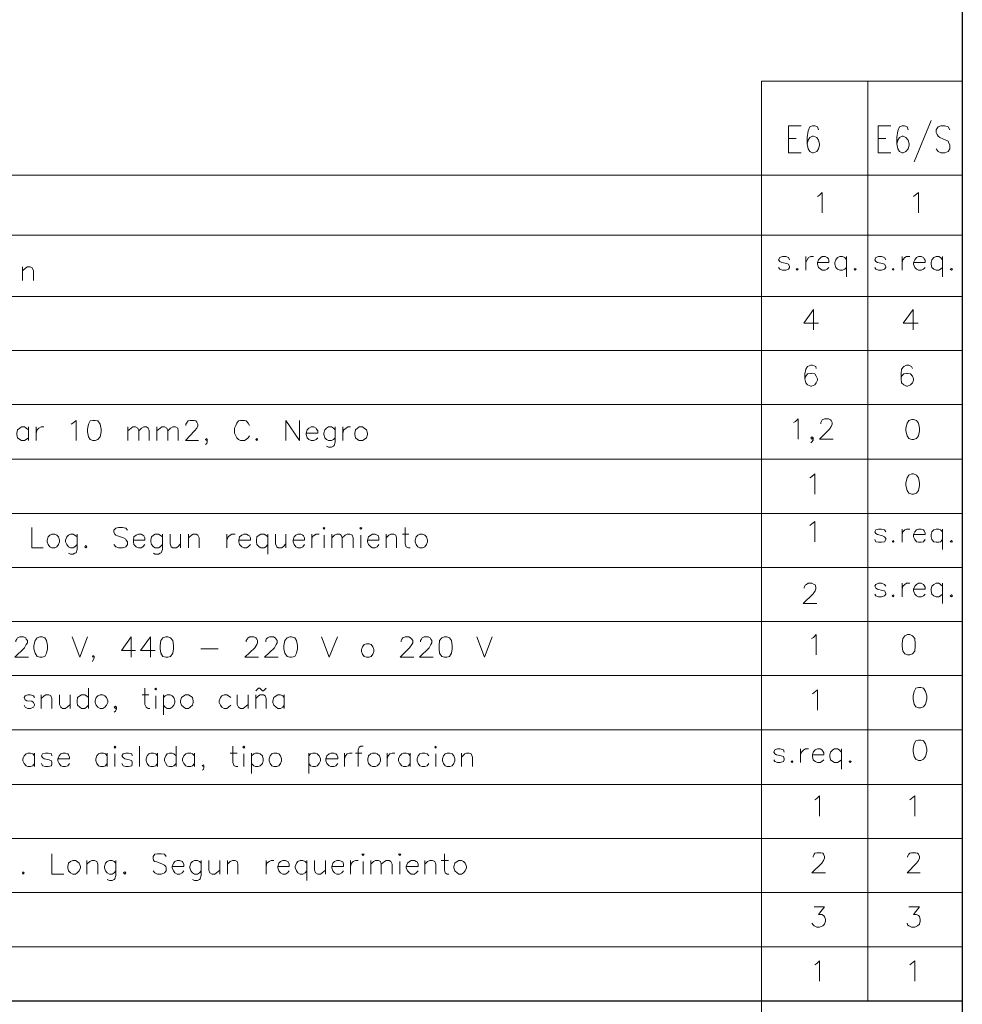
# Model space of a CAD drawing. Header units: millimetres. Extents: x 7 to 3083, y -677 to 294.
# Tile 206 of 256: x 1729 to 1802, y 42 to 118. Entities that reach past the tile are written whole.
import ezdxf

# ---------------------------------------------------------------- set-up
doc = ezdxf.new("R2010")
doc.units = ezdxf.units.MM
doc.layers.add('DGE_CONTORNOS', color=7, linetype='Continuous', lineweight=0)
doc.layers.add('DGE_DATOS', color=7, linetype='Continuous', lineweight=0)

# ---------------------------------------------------------------- blocks, each defined once
blk = doc.blocks.new('DGE_BT_006')
at = {"layer": 'DGE_CONTORNOS', "lineweight": 25}
for points in [[(201.9723, 293.9063), (201.9723, 3.2456)], [(23.5797, 42.0653), (201.9723, 42.0653)]]:
    blk.add_lwpolyline(points, dxfattribs=at)
at = {"layer": 'DGE_CONTORNOS', "lineweight": 5}
for points in [[(186.436, 34.6993), (186.436, 113.3124), (201.9723, 113.3124)], [(194.6487, 113.3124), (194.6487, 42.0653)], [(23.5797, 106.031), (201.9723, 106.031)], [(23.5797, 101.3743), (201.9723, 101.3743)], [(23.5797, 96.633), (201.9723, 96.633)], [(23.5797, 92.442), (201.9723, 92.442)], [(23.5797, 88.251), (201.9723, 88.251)], [(23.5797, 84.0177), (201.9723, 84.0177)], [(23.5797, 79.8267), (201.9723, 79.8267)], [(23.5797, 75.6357), (201.9723, 75.6357)], [(23.5797, 71.4447), (201.9723, 71.4447)], [(23.5797, 67.2537), (201.9723, 67.2537)], [(23.5797, 63.0627), (201.9723, 63.0627)], [(23.5797, 58.8294), (201.9723, 58.8294)], [(23.5797, 54.6384), (201.9723, 54.6384)], [(23.5797, 50.4474), (201.9723, 50.4474)], [(23.5797, 46.2564), (201.9723, 46.2564)]]:
    blk.add_lwpolyline(points, dxfattribs=at)
at = {"layer": 'DGE_CONTORNOS', "lineweight": 13}
for points in [[(188.5103, 107.7667), (188.5103, 109.841), (189.484, 109.841)], [(190.8387, 109.5447), (190.754, 109.7563), (190.5423, 109.841), (190.373, 109.841), (190.1613, 109.7563), (190.0343, 109.46), (189.9497, 108.952), (189.9497, 108.444), (190.0343, 108.063), (190.1613, 107.8514), (190.373, 107.7667), (190.4577, 107.7667), (190.7117, 107.8514), (190.8387, 108.063), (190.9233, 108.3594), (190.9233, 108.444), (190.8387, 108.7403), (190.7117, 108.952), (190.4577, 109.0367), (190.373, 109.0367), (190.1613, 108.952), (190.0343, 108.7403), (189.9497, 108.444)], [(195.453, 107.7667), (195.453, 109.841), (196.4267, 109.841)], [(197.7813, 109.5447), (197.6967, 109.7563), (197.485, 109.841), (197.3157, 109.841), (197.104, 109.7563), (196.977, 109.46), (196.8923, 108.952), (196.8923, 108.444), (196.977, 108.063), (197.104, 107.8514), (197.3157, 107.7667), (197.4003, 107.7667), (197.612, 107.8514), (197.7813, 108.063), (197.866, 108.3594), (197.866, 108.444), (197.7813, 108.7403), (197.612, 108.952), (197.4003, 109.0367), (197.3157, 109.0367), (197.104, 108.952), (196.977, 108.7403), (196.8923, 108.444)], [(199.5593, 110.2644), (198.247, 107.047)], [(200.9987, 109.5447), (200.8717, 109.7563), (200.6177, 109.841), (200.3213, 109.841), (200.1097, 109.7563), (199.9403, 109.5447), (199.9403, 109.333), (200.025, 109.1637), (200.1097, 109.0367), (200.2367, 108.952), (200.7023, 108.7403), (200.8717, 108.6557), (200.914, 108.571), (200.9987, 108.3594), (200.9987, 108.063), (200.8717, 107.8514), (200.6177, 107.7667), (200.3213, 107.7667), (200.1097, 107.8514), (199.9403, 108.063)], [(188.5103, 108.8673), (189.103, 108.8673)], [(195.453, 108.8673), (196.0457, 108.8673)], [(188.5103, 107.7667), (189.484, 107.7667)], [(195.453, 107.7667), (196.4267, 107.7667)], [(190.754, 104.38), (190.9233, 104.4647), (191.135, 104.6764), (191.135, 103.11)], [(198.2047, 104.38), (198.3317, 104.4647), (198.5857, 104.6764), (198.5857, 103.11)], [(188.595, 99.4694), (188.5103, 99.6387), (188.2987, 99.7234), (188.0447, 99.7234), (187.833, 99.6387), (187.7483, 99.4694), (187.833, 99.3423), (188.0023, 99.2577), (188.3833, 99.173), (188.5103, 99.1307), (188.595, 98.9614), (188.595, 98.8767), (188.5103, 98.7497), (188.2987, 98.665), (188.0447, 98.665), (187.833, 98.7497), (187.7483, 98.8767)], [(189.865, 99.7234), (189.865, 98.665)], [(189.865, 99.2577), (189.9497, 99.4694), (190.0767, 99.6387), (190.246, 99.7234), (190.4577, 99.7234)], [(190.754, 99.2577), (191.643, 99.2577), (191.643, 99.427), (191.6007, 99.554), (191.516, 99.6387), (191.3467, 99.7234), (191.135, 99.7234), (191.008, 99.6387), (190.8387, 99.4694), (190.754, 99.2577), (190.754, 99.1307), (190.8387, 98.8767), (191.008, 98.7497), (191.135, 98.665), (191.3467, 98.665), (191.516, 98.7497), (191.643, 98.8767)], [(192.9977, 99.4694), (192.8707, 99.6387), (192.7013, 99.7234), (192.4897, 99.7234), (192.3203, 99.6387), (192.1933, 99.4694), (192.1087, 99.2577), (192.1087, 99.1307), (192.1933, 98.8767), (192.3203, 98.7497), (192.4897, 98.665), (192.7013, 98.665), (192.8707, 98.7497), (192.9977, 98.8767)], [(192.9977, 99.7234), (192.9977, 98.157)], [(196.0457, 99.4694), (195.961, 99.6387), (195.707, 99.7234), (195.4953, 99.7234), (195.2837, 99.6387), (195.199, 99.4694), (195.2837, 99.3423), (195.4107, 99.2577), (195.7917, 99.173), (195.961, 99.1307), (196.0457, 98.9614), (196.0457, 98.8767), (195.961, 98.7497), (195.707, 98.665), (195.4953, 98.665), (195.2837, 98.7497), (195.199, 98.8767)], [(197.3157, 99.7234), (197.3157, 98.665)], [(197.3157, 99.2577), (197.358, 99.4694), (197.5273, 99.6387), (197.6543, 99.7234), (197.9083, 99.7234)], [(198.2047, 99.2577), (199.0937, 99.2577), (199.0937, 99.427), (199.009, 99.554), (198.9667, 99.6387), (198.7973, 99.7234), (198.5857, 99.7234), (198.4163, 99.6387), (198.2893, 99.4694), (198.2047, 99.2577), (198.2047, 99.1307), (198.2893, 98.8767), (198.4163, 98.7497), (198.5857, 98.665), (198.7973, 98.665), (198.9667, 98.7497), (199.0937, 98.8767)], [(200.4483, 99.4694), (200.279, 99.6387), (200.152, 99.7234), (199.9403, 99.7234), (199.771, 99.6387), (199.6017, 99.4694), (199.5593, 99.2577), (199.5593, 99.1307), (199.6017, 98.8767), (199.771, 98.7497), (199.9403, 98.665), (200.152, 98.665), (200.279, 98.7497), (200.4483, 98.8767)], [(200.4483, 99.7234), (200.4483, 98.157)], [(129.2013, 98.919), (129.2013, 97.8607)], [(129.2013, 98.6227), (129.4553, 98.8344), (129.5823, 98.919), (129.794, 98.919), (129.9633, 98.8344), (130.048, 98.6227), (130.048, 97.8607)], [(189.1877, 98.792), (189.2723, 98.7497), (189.1877, 98.665), (189.103, 98.7497), (189.1877, 98.792)], [(193.675, 98.792), (193.7597, 98.7497), (193.675, 98.665), (193.5903, 98.7497), (193.675, 98.792)], [(196.6383, 98.792), (196.6807, 98.7497), (196.6383, 98.665), (196.5537, 98.7497), (196.6383, 98.792)], [(201.1257, 98.792), (201.2103, 98.7497), (201.1257, 98.665), (201.041, 98.7497), (201.1257, 98.792)], [(190.4577, 95.617), (189.6957, 94.5587), (190.8387, 94.5587)], [(190.4577, 95.617), (190.4577, 94.0507)], [(198.1623, 95.617), (197.4003, 94.5587), (198.5433, 94.5587)], [(198.1623, 95.617), (198.1623, 94.0507)], [(190.6693, 91.045), (190.627, 91.2144), (190.373, 91.299), (190.246, 91.299), (189.992, 91.2144), (189.865, 91.0027), (189.7803, 90.6217), (189.7803, 90.2407), (189.865, 89.9444), (189.992, 89.775), (190.246, 89.6903), (190.2883, 89.6903), (190.5423, 89.775), (190.6693, 89.9444), (190.754, 90.156), (190.754, 90.2407), (190.6693, 90.4524), (190.5423, 90.6217), (190.2883, 90.664), (190.246, 90.664), (189.992, 90.6217), (189.865, 90.4524), (189.7803, 90.2407)], [(198.12, 91.045), (198.0353, 91.2144), (197.8237, 91.299), (197.6543, 91.299), (197.4427, 91.2144), (197.2733, 91.0027), (197.231, 90.6217), (197.231, 90.2407), (197.2733, 89.9444), (197.4427, 89.775), (197.6543, 89.6903), (197.739, 89.6903), (197.9507, 89.775), (198.12, 89.9444), (198.2047, 90.156), (198.2047, 90.2407), (198.12, 90.4524), (197.9507, 90.6217), (197.739, 90.664), (197.6543, 90.664), (197.4427, 90.6217), (197.2733, 90.4524), (197.231, 90.2407)], [(132.969, 86.727), (133.096, 86.8117), (133.35, 87.0234), (133.35, 85.457)], [(134.6623, 87.0234), (134.4507, 86.981), (134.3237, 86.727), (134.239, 86.346), (134.239, 86.1344), (134.3237, 85.7534), (134.4507, 85.5417), (134.6623, 85.457), (134.8317, 85.457), (135.0433, 85.5417), (135.2127, 85.7534), (135.2973, 86.1344), (135.2973, 86.346), (135.2127, 86.727), (135.0433, 86.981), (134.8317, 87.0234), (134.6623, 87.0234)], [(141.859, 86.6424), (141.859, 86.727), (141.9437, 86.8964), (142.0283, 86.981), (142.1977, 87.0234), (142.494, 87.0234), (142.621, 86.981), (142.7057, 86.8964), (142.7903, 86.727), (142.7903, 86.6), (142.7057, 86.4307), (142.5363, 86.219), (141.8167, 85.457), (142.8327, 85.457)], [(146.7697, 86.6424), (146.685, 86.8117), (146.5157, 86.981), (146.3887, 87.0234), (146.0923, 87.0234), (145.923, 86.981), (145.796, 86.8117), (145.7113, 86.6424), (145.6267, 86.4307), (145.6267, 86.0497), (145.7113, 85.838), (145.796, 85.6687), (145.923, 85.5417), (146.0923, 85.457), (146.3887, 85.457), (146.5157, 85.5417), (146.685, 85.6687), (146.7697, 85.838)], [(149.606, 85.457), (149.606, 87.0234), (150.6643, 85.457), (150.6643, 87.0234)], [(188.8913, 86.854), (189.0607, 86.9387), (189.2723, 87.1504), (189.2723, 85.584)], [(191.008, 86.7694), (191.008, 86.854), (191.0927, 87.0234), (191.135, 87.0657), (191.3043, 87.1504), (191.6007, 87.1504), (191.77, 87.0657), (191.8123, 87.0234), (191.897, 86.854), (191.897, 86.727), (191.8123, 86.5577), (191.6853, 86.346), (190.9233, 85.584), (191.9817, 85.584)], [(198.0777, 87.108), (197.8237, 87.0234), (197.6967, 86.8117), (197.612, 86.4307), (197.612, 86.219), (197.6967, 85.838), (197.8237, 85.6264), (198.0777, 85.5417), (198.2047, 85.5417), (198.4163, 85.6264), (198.5857, 85.838), (198.6703, 86.219), (198.6703, 86.4307), (198.5857, 86.8117), (198.4163, 87.0234), (198.2047, 87.108), (198.0777, 87.108)], [(129.667, 86.3037), (129.4977, 86.4307), (129.3707, 86.5154), (129.1167, 86.5154), (128.9897, 86.4307), (128.8203, 86.3037), (128.778, 86.0497), (128.778, 85.9227), (128.8203, 85.6687), (128.9897, 85.5417), (129.1167, 85.457), (129.3707, 85.457), (129.4977, 85.5417), (129.667, 85.6687)], [(129.667, 86.5154), (129.667, 85.457)], [(130.2597, 86.5154), (130.2597, 85.457)], [(130.2597, 86.0497), (130.3443, 86.3037), (130.4713, 86.4307), (130.6407, 86.5154), (130.8523, 86.5154)], [(137.3717, 86.5154), (137.3717, 85.457)], [(137.3717, 86.219), (137.6257, 86.4307), (137.7527, 86.5154), (137.9643, 86.5154), (138.1337, 86.4307), (138.2183, 86.219), (138.2183, 85.457)], [(138.2183, 86.219), (138.43, 86.4307), (138.5993, 86.5154), (138.811, 86.5154), (138.938, 86.4307), (139.0227, 86.219), (139.0227, 85.457)], [(139.6153, 86.5154), (139.6153, 85.457)], [(139.6153, 86.219), (139.8693, 86.4307), (139.9963, 86.5154), (140.208, 86.5154), (140.3773, 86.4307), (140.462, 86.219), (140.462, 85.457)], [(140.462, 86.219), (140.6737, 86.4307), (140.843, 86.5154), (141.0547, 86.5154), (141.224, 86.4307), (141.2663, 86.219), (141.2663, 85.457)], [(151.1723, 86.0497), (152.0613, 86.0497), (152.0613, 86.219), (151.9767, 86.346), (151.9343, 86.4307), (151.765, 86.5154), (151.5533, 86.5154), (151.384, 86.4307), (151.257, 86.3037), (151.1723, 86.0497), (151.1723, 85.9227), (151.257, 85.6687), (151.384, 85.5417), (151.5533, 85.457), (151.765, 85.457), (151.9343, 85.5417), (152.0613, 85.6687)], [(153.416, 86.3037), (153.289, 86.4307), (153.1197, 86.5154), (152.908, 86.5154), (152.7387, 86.4307), (152.6117, 86.3037), (152.527, 86.0497), (152.527, 85.9227), (152.6117, 85.6687), (152.7387, 85.5417), (152.908, 85.457), (153.1197, 85.457), (153.289, 85.5417), (153.416, 85.6687)], [(153.416, 86.5154), (153.416, 85.33), (153.3313, 85.076), (153.289, 85.0337), (153.1197, 84.949), (152.908, 84.949), (152.7387, 85.0337)], [(154.0087, 86.5154), (154.0087, 85.457)], [(154.0087, 86.0497), (154.0933, 86.3037), (154.2627, 86.4307), (154.3897, 86.5154), (154.6013, 86.5154)], [(155.2787, 86.5154), (155.1517, 86.4307), (154.9823, 86.3037), (154.94, 86.0497), (154.94, 85.9227), (154.9823, 85.6687), (155.1517, 85.5417), (155.2787, 85.457), (155.5327, 85.457), (155.6597, 85.5417), (155.829, 85.6687), (155.9137, 85.9227), (155.9137, 86.0497), (155.829, 86.3037), (155.6597, 86.4307), (155.5327, 86.5154), (155.2787, 86.5154)], [(143.51, 85.5417), (143.4677, 85.6264), (143.383, 85.5417), (143.4677, 85.457), (143.51, 85.5417), (143.51, 85.3724), (143.4677, 85.2454), (143.383, 85.1607)], [(147.3623, 85.6264), (147.4047, 85.5417), (147.3623, 85.457), (147.2777, 85.5417), (147.3623, 85.6264)], [(190.4153, 85.6687), (190.3307, 85.7534), (190.246, 85.6687), (190.3307, 85.584), (190.4153, 85.6687), (190.4153, 85.4994), (190.3307, 85.3724), (190.246, 85.2877)], [(190.1613, 82.5784), (190.2883, 82.663), (190.5423, 82.8747), (190.5423, 81.3084)], [(198.0777, 82.8747), (197.8237, 82.79), (197.6967, 82.5784), (197.612, 82.1974), (197.612, 81.9857), (197.6967, 81.6047), (197.8237, 81.393), (198.0777, 81.3084), (198.2047, 81.3084), (198.4163, 81.393), (198.5857, 81.6047), (198.6703, 81.9857), (198.6703, 82.1974), (198.5857, 82.5784), (198.4163, 82.79), (198.2047, 82.8747), (198.0777, 82.8747)], [(129.921, 78.726), (129.921, 77.1597), (130.81, 77.1597)], [(137.3293, 78.5144), (137.2023, 78.6837), (136.9483, 78.726), (136.652, 78.726), (136.4403, 78.6837), (136.271, 78.5144), (136.271, 78.3874), (136.3557, 78.218), (136.4403, 78.1334), (136.5673, 78.091), (137.033, 77.9217), (137.2023, 77.837), (137.2447, 77.7524), (137.3293, 77.6254), (137.3293, 77.4137), (137.2023, 77.2444), (136.9483, 77.1597), (136.652, 77.1597), (136.4403, 77.2444), (136.271, 77.4137)], [(152.4847, 78.6837), (152.5693, 78.726), (152.6117, 78.6837), (152.5693, 78.599), (152.4847, 78.6837)], [(155.321, 78.6837), (155.4057, 78.726), (155.4903, 78.6837), (155.4057, 78.599), (155.321, 78.6837)], [(158.8347, 78.726), (158.8347, 77.456), (158.9193, 77.2444), (159.0887, 77.1597), (159.2157, 77.1597)], [(190.1613, 78.8954), (190.2883, 78.98), (190.5423, 79.1917), (190.5423, 77.6254)], [(196.0457, 78.3874), (195.961, 78.5567), (195.707, 78.599), (195.4953, 78.599), (195.2837, 78.5567), (195.199, 78.3874), (195.2837, 78.2604), (195.4107, 78.1757), (195.7917, 78.091), (195.961, 78.0064), (196.0457, 77.8794), (196.0457, 77.7947), (195.961, 77.6254), (195.707, 77.583), (195.4953, 77.583), (195.2837, 77.6254), (195.199, 77.7947)], [(197.3157, 78.599), (197.3157, 77.583)], [(197.3157, 78.1757), (197.358, 78.3874), (197.5273, 78.5567), (197.6543, 78.599), (197.9083, 78.599)], [(198.2047, 78.1757), (199.0937, 78.1757), (199.0937, 78.3027), (199.009, 78.472), (198.9667, 78.5567), (198.7973, 78.599), (198.5857, 78.599), (198.4163, 78.5567), (198.2893, 78.3874), (198.2047, 78.1757), (198.2047, 78.0064), (198.2893, 77.7947), (198.4163, 77.6254), (198.5857, 77.583), (198.7973, 77.583), (198.9667, 77.6254), (199.0937, 77.7947)], [(200.4483, 78.3874), (200.279, 78.5567), (200.152, 78.599), (199.9403, 78.599), (199.771, 78.5567), (199.6017, 78.3874), (199.5593, 78.1757), (199.5593, 78.0064), (199.6017, 77.7947), (199.771, 77.6254), (199.9403, 77.583), (200.152, 77.583), (200.279, 77.6254), (200.4483, 77.7947)], [(200.4483, 78.599), (200.4483, 77.0327)], [(131.4873, 78.218), (131.318, 78.1334), (131.191, 78.0064), (131.1063, 77.7524), (131.1063, 77.6254), (131.191, 77.4137), (131.318, 77.2444), (131.4873, 77.1597), (131.699, 77.1597), (131.8683, 77.2444), (131.9953, 77.4137), (132.08, 77.6254), (132.08, 77.7524), (131.9953, 78.0064), (131.8683, 78.1334), (131.699, 78.218), (131.4873, 78.218)], [(133.4347, 78.0064), (133.2653, 78.1334), (133.1383, 78.218), (132.9267, 78.218), (132.7573, 78.1334), (132.6303, 78.0064), (132.5457, 77.7524), (132.5457, 77.6254), (132.6303, 77.4137), (132.7573, 77.2444), (132.9267, 77.1597), (133.1383, 77.1597), (133.2653, 77.2444), (133.4347, 77.4137)], [(133.4347, 78.218), (133.4347, 77.0327), (133.35, 76.7787), (133.2653, 76.7364), (133.1383, 76.6517), (132.9267, 76.6517), (132.7573, 76.7364)], [(137.795, 77.7524), (138.684, 77.7524), (138.684, 77.9217), (138.5993, 78.091), (138.5147, 78.1334), (138.3877, 78.218), (138.176, 78.218), (138.0067, 78.1334), (137.8373, 78.0064), (137.795, 77.7524), (137.795, 77.6254), (137.8373, 77.4137), (138.0067, 77.2444), (138.176, 77.1597), (138.3877, 77.1597), (138.5147, 77.2444), (138.684, 77.4137)], [(140.0387, 78.0064), (139.8693, 78.1334), (139.7423, 78.218), (139.4883, 78.218), (139.3613, 78.1334), (139.192, 78.0064), (139.1497, 77.7524), (139.1497, 77.6254), (139.192, 77.4137), (139.3613, 77.2444), (139.4883, 77.1597), (139.7423, 77.1597), (139.8693, 77.2444), (140.0387, 77.4137)], [(140.0387, 78.218), (140.0387, 77.0327), (139.954, 76.7787), (139.8693, 76.7364), (139.7423, 76.6517), (139.4883, 76.6517), (139.3613, 76.7364)], [(140.6313, 78.218), (140.6313, 77.456), (140.716, 77.2444), (140.843, 77.1597), (141.097, 77.1597), (141.224, 77.2444), (141.4357, 77.456)], [(141.4357, 78.218), (141.4357, 77.1597)], [(142.0707, 78.218), (142.0707, 77.1597)], [(142.0707, 77.9217), (142.2823, 78.1334), (142.4093, 78.218), (142.6633, 78.218), (142.7903, 78.1334), (142.875, 77.9217), (142.875, 77.1597)], [(145.034, 78.218), (145.034, 77.1597)], [(145.034, 77.7524), (145.1187, 78.0064), (145.288, 78.1334), (145.415, 78.218), (145.669, 78.218)], [(145.9653, 77.7524), (146.8543, 77.7524), (146.8543, 77.9217), (146.7697, 78.091), (146.685, 78.1334), (146.558, 78.218), (146.3463, 78.218), (146.177, 78.1334), (146.0077, 78.0064), (145.9653, 77.7524), (145.9653, 77.6254), (146.0077, 77.4137), (146.177, 77.2444), (146.3463, 77.1597), (146.558, 77.1597), (146.685, 77.2444), (146.8543, 77.4137)], [(148.209, 78.0064), (148.0397, 78.1334), (147.9127, 78.218), (147.6587, 78.218), (147.5317, 78.1334), (147.3623, 78.0064), (147.32, 77.7524), (147.32, 77.6254), (147.3623, 77.4137), (147.5317, 77.2444), (147.6587, 77.1597), (147.9127, 77.1597), (148.0397, 77.2444), (148.209, 77.4137)], [(148.209, 78.218), (148.209, 76.6517)], [(148.8017, 78.218), (148.8017, 77.456), (148.8863, 77.2444), (149.0133, 77.1597), (149.2673, 77.1597), (149.3943, 77.2444), (149.606, 77.456)], [(149.606, 78.218), (149.606, 77.1597)], [(150.1563, 77.7524), (151.0453, 77.7524), (151.0453, 77.9217), (150.9607, 78.091), (150.9183, 78.1334), (150.749, 78.218), (150.5373, 78.218), (150.368, 78.1334), (150.241, 78.0064), (150.1563, 77.7524), (150.1563, 77.6254), (150.241, 77.4137), (150.368, 77.2444), (150.5373, 77.1597), (150.749, 77.1597), (150.9183, 77.2444), (151.0453, 77.4137)], [(151.5957, 78.218), (151.5957, 77.1597)], [(151.5957, 77.7524), (151.638, 78.0064), (151.8073, 78.1334), (151.9343, 78.218), (152.1883, 78.218)], [(152.5693, 78.1334), (152.5693, 77.1597)], [(153.162, 78.218), (153.162, 77.1597)], [(153.162, 77.9217), (153.3737, 78.1334), (153.543, 78.218), (153.7547, 78.218), (153.8817, 78.1334), (153.9663, 77.9217), (153.9663, 77.1597)], [(153.9663, 77.9217), (154.178, 78.1334), (154.3473, 78.218), (154.559, 78.218), (154.7283, 78.1334), (154.813, 77.9217), (154.813, 77.1597)], [(155.4057, 78.1334), (155.4057, 77.1597)], [(155.9137, 77.7524), (156.8027, 77.7524), (156.8027, 77.9217), (156.7603, 78.091), (156.6757, 78.1334), (156.5063, 78.218), (156.2947, 78.218), (156.1677, 78.1334), (155.9983, 78.0064), (155.9137, 77.7524), (155.9137, 77.6254), (155.9983, 77.4137), (156.1677, 77.2444), (156.2947, 77.1597), (156.5063, 77.1597), (156.6757, 77.2444), (156.8027, 77.4137)], [(157.353, 78.218), (157.353, 77.1597)], [(157.353, 77.9217), (157.5647, 78.1334), (157.734, 78.218), (157.9457, 78.218), (158.115, 78.1334), (158.1573, 77.9217), (158.1573, 77.1597)], [(158.623, 78.218), (159.131, 78.218)], [(159.9777, 78.218), (159.8083, 78.1334), (159.6813, 78.0064), (159.5967, 77.7524), (159.5967, 77.6254), (159.6813, 77.4137), (159.8083, 77.2444), (159.9777, 77.1597), (160.1893, 77.1597), (160.3587, 77.2444), (160.4857, 77.4137), (160.5703, 77.6254), (160.5703, 77.7524), (160.4857, 78.0064), (160.3587, 78.1334), (160.1893, 78.218), (159.9777, 78.218)], [(134.112, 77.329), (134.1967, 77.2444), (134.112, 77.1597), (134.0273, 77.2444), (134.112, 77.329)], [(196.6383, 77.71), (196.6807, 77.6254), (196.6383, 77.583), (196.5537, 77.6254), (196.6383, 77.71)], [(201.1257, 77.71), (201.2103, 77.6254), (201.1257, 77.583), (201.041, 77.6254), (201.1257, 77.71)], [(189.738, 74.027), (189.738, 74.1117), (189.8227, 74.281), (189.9073, 74.3234), (190.0343, 74.408), (190.3307, 74.408), (190.5, 74.3234), (190.5847, 74.281), (190.627, 74.1117), (190.627, 73.9847), (190.5847, 73.8154), (190.4153, 73.6037), (189.6533, 72.8417), (190.7117, 72.8417)], [(196.0457, 74.1964), (195.961, 74.3234), (195.707, 74.408), (195.4953, 74.408), (195.2837, 74.3234), (195.199, 74.1964), (195.2837, 74.027), (195.4107, 73.9424), (195.7917, 73.8577), (195.961, 73.8154), (196.0457, 73.646), (196.0457, 73.5614), (195.961, 73.4344), (195.707, 73.3497), (195.4953, 73.3497), (195.2837, 73.4344), (195.199, 73.5614)], [(197.3157, 74.408), (197.3157, 73.3497)], [(197.3157, 73.9424), (197.358, 74.1964), (197.5273, 74.3234), (197.6543, 74.408), (197.9083, 74.408)], [(198.2047, 73.9424), (199.0937, 73.9424), (199.0937, 74.1117), (199.009, 74.2387), (198.9667, 74.3234), (198.7973, 74.408), (198.5857, 74.408), (198.4163, 74.3234), (198.2893, 74.1964), (198.2047, 73.9424), (198.2047, 73.8154), (198.2893, 73.5614), (198.4163, 73.4344), (198.5857, 73.3497), (198.7973, 73.3497), (198.9667, 73.4344), (199.0937, 73.5614)], [(200.4483, 74.1964), (200.279, 74.3234), (200.152, 74.408), (199.9403, 74.408), (199.771, 74.3234), (199.6017, 74.1964), (199.5593, 73.9424), (199.5593, 73.8154), (199.6017, 73.5614), (199.771, 73.4344), (199.9403, 73.3497), (200.152, 73.3497), (200.279, 73.4344), (200.4483, 73.5614)], [(200.4483, 74.408), (200.4483, 72.8417)], [(196.6383, 73.519), (196.6807, 73.4344), (196.6383, 73.3497), (196.5537, 73.4344), (196.6383, 73.519)], [(201.1257, 73.519), (201.2103, 73.4344), (201.1257, 73.3497), (201.041, 73.4344), (201.1257, 73.519)], [(128.6933, 69.8784), (128.6933, 69.963), (128.778, 70.09), (128.8203, 70.1747), (128.9897, 70.2594), (129.286, 70.2594), (129.4553, 70.1747), (129.4977, 70.09), (129.5823, 69.963), (129.5823, 69.7937), (129.4977, 69.6667), (129.3707, 69.4127), (128.6087, 68.693), (129.667, 68.693)], [(130.556, 70.2594), (130.3443, 70.1747), (130.175, 69.963), (130.0903, 69.582), (130.0903, 69.328), (130.175, 68.9894), (130.3443, 68.7354), (130.556, 68.693), (130.7253, 68.693), (130.937, 68.7354), (131.064, 68.9894), (131.1487, 69.328), (131.1487, 69.582), (131.064, 69.963), (130.937, 70.1747), (130.7253, 70.2594), (130.556, 70.2594)], [(133.0537, 70.2594), (133.6463, 68.693), (134.239, 70.2594)], [(137.6257, 70.2594), (136.8637, 69.201), (137.9643, 69.201)], [(137.6257, 70.2594), (137.6257, 68.693)], [(139.1073, 70.2594), (138.3453, 69.201), (139.4883, 69.201)], [(139.1073, 70.2594), (139.1073, 68.693)], [(140.2927, 70.2594), (140.081, 70.1747), (139.9117, 69.963), (139.8693, 69.582), (139.8693, 69.328), (139.9117, 68.9894), (140.081, 68.7354), (140.2927, 68.693), (140.462, 68.693), (140.6737, 68.7354), (140.843, 68.9894), (140.8853, 69.328), (140.8853, 69.582), (140.843, 69.963), (140.6737, 70.1747), (140.462, 70.2594), (140.2927, 70.2594)], [(146.5157, 69.8784), (146.5157, 69.963), (146.6003, 70.09), (146.685, 70.1747), (146.812, 70.2594), (147.1083, 70.2594), (147.2777, 70.1747), (147.3623, 70.09), (147.4047, 69.963), (147.4047, 69.7937), (147.3623, 69.6667), (147.193, 69.4127), (146.431, 68.693), (147.4893, 68.693)], [(148.0397, 69.8784), (148.0397, 69.963), (148.082, 70.09), (148.1667, 70.1747), (148.336, 70.2594), (148.6323, 70.2594), (148.7593, 70.1747), (148.844, 70.09), (148.9287, 69.963), (148.9287, 69.7937), (148.844, 69.6667), (148.717, 69.4127), (147.955, 68.693), (149.0133, 68.693)], [(149.9023, 70.2594), (149.6907, 70.1747), (149.5213, 69.963), (149.4367, 69.582), (149.4367, 69.328), (149.5213, 68.9894), (149.6907, 68.7354), (149.9023, 68.693), (150.0293, 68.693), (150.2833, 68.7354), (150.4103, 68.9894), (150.495, 69.328), (150.495, 69.582), (150.4103, 69.963), (150.2833, 70.1747), (150.0293, 70.2594), (149.9023, 70.2594)], [(152.3577, 70.2594), (152.9503, 68.693), (153.5853, 70.2594)], [(158.5383, 69.8784), (158.5383, 69.963), (158.5807, 70.09), (158.6653, 70.1747), (158.8347, 70.2594), (159.131, 70.2594), (159.258, 70.1747), (159.3427, 70.09), (159.4273, 69.963), (159.4273, 69.7937), (159.3427, 69.6667), (159.1733, 69.4127), (158.4537, 68.693), (159.512, 68.693)], [(160.02, 69.8784), (160.02, 69.963), (160.1047, 70.09), (160.147, 70.1747), (160.3163, 70.2594), (160.6127, 70.2594), (160.782, 70.1747), (160.8243, 70.09), (160.909, 69.963), (160.909, 69.7937), (160.8243, 69.6667), (160.6973, 69.4127), (159.9353, 68.693), (160.9937, 68.693)], [(161.8827, 70.2594), (161.671, 70.1747), (161.5017, 69.963), (161.4593, 69.582), (161.4593, 69.328), (161.5017, 68.9894), (161.671, 68.7354), (161.8827, 68.693), (162.052, 68.693), (162.2637, 68.7354), (162.433, 68.9894), (162.4753, 69.328), (162.4753, 69.582), (162.433, 69.963), (162.2637, 70.1747), (162.052, 70.2594), (161.8827, 70.2594)], [(164.3803, 70.2594), (164.973, 68.693), (165.5657, 70.2594)], [(190.2883, 70.1324), (190.4577, 70.217), (190.6693, 70.4287), (190.6693, 68.8624)], [(197.739, 70.4287), (197.5273, 70.344), (197.358, 70.1324), (197.3157, 69.7514), (197.3157, 69.5397), (197.358, 69.1587), (197.5273, 68.947), (197.739, 68.8624), (197.9083, 68.8624), (198.12, 68.947), (198.2893, 69.1587), (198.3317, 69.5397), (198.3317, 69.7514), (198.2893, 70.1324), (198.12, 70.344), (197.9083, 70.4287), (197.739, 70.4287)], [(155.829, 69.709), (155.6597, 69.6667), (155.5327, 69.4974), (155.448, 69.2857), (155.448, 69.1164), (155.5327, 68.9047), (155.6597, 68.7354), (155.829, 68.693), (156.0407, 68.693), (156.21, 68.7354), (156.337, 68.9047), (156.4217, 69.1164), (156.4217, 69.2857), (156.337, 69.4974), (156.21, 69.6667), (156.0407, 69.709), (155.829, 69.709)], [(134.747, 68.7354), (134.6623, 68.82), (134.62, 68.7354), (134.6623, 68.693), (134.747, 68.7354), (134.747, 68.6084), (134.6623, 68.439), (134.62, 68.3544)], [(143.002, 69.328), (144.3567, 69.328)], [(130.1327, 65.5604), (130.048, 65.6874), (129.8363, 65.772), (129.6247, 65.772), (129.413, 65.6874), (129.3283, 65.5604), (129.413, 65.391), (129.54, 65.3064), (129.921, 65.264), (130.048, 65.1794), (130.1327, 65.01), (130.1327, 64.9677), (130.048, 64.7984), (129.8363, 64.7137), (129.6247, 64.7137), (129.413, 64.7984), (129.3283, 64.9677)], [(130.6407, 65.772), (130.6407, 64.7137)], [(130.6407, 65.4757), (130.8947, 65.6874), (131.0217, 65.772), (131.2333, 65.772), (131.4027, 65.6874), (131.4873, 65.4757), (131.4873, 64.7137)], [(132.08, 65.772), (132.08, 65.01), (132.1647, 64.7984), (132.2917, 64.7137), (132.5033, 64.7137), (132.6727, 64.7984), (132.8843, 65.01)], [(132.8843, 65.772), (132.8843, 64.7137)], [(134.3237, 65.5604), (134.1543, 65.6874), (134.0273, 65.772), (133.7733, 65.772), (133.6463, 65.6874), (133.477, 65.5604), (133.4347, 65.3064), (133.4347, 65.1794), (133.477, 64.9677), (133.6463, 64.7984), (133.7733, 64.7137), (134.0273, 64.7137), (134.1543, 64.7984), (134.3237, 64.9677)], [(134.3237, 66.28), (134.3237, 64.7137)], [(135.2127, 65.772), (135.0433, 65.6874), (134.9163, 65.5604), (134.8317, 65.3064), (134.8317, 65.1794), (134.9163, 64.9677), (135.0433, 64.7984), (135.2127, 64.7137), (135.4243, 64.7137), (135.5937, 64.7984), (135.7207, 64.9677), (135.8053, 65.1794), (135.8053, 65.3064), (135.7207, 65.5604), (135.5937, 65.6874), (135.4243, 65.772), (135.2127, 65.772)], [(138.4723, 65.772), (138.9803, 65.772)], [(138.684, 66.28), (138.684, 65.01), (138.7687, 64.7984), (138.938, 64.7137), (139.065, 64.7137)], [(139.446, 66.1954), (139.5307, 66.28), (139.573, 66.1954), (139.5307, 66.153), (139.446, 66.1954)], [(139.5307, 65.6874), (139.5307, 64.7137)], [(140.1233, 65.772), (140.1233, 64.2057)], [(140.1233, 65.5604), (140.2503, 65.6874), (140.4197, 65.772), (140.6313, 65.772), (140.8007, 65.6874), (140.9277, 65.5604), (141.0123, 65.3064), (141.0123, 65.1794), (140.9277, 64.9677), (140.8007, 64.7984), (140.6313, 64.7137), (140.4197, 64.7137), (140.2503, 64.7984), (140.1233, 64.9677)], [(141.8167, 65.772), (141.6897, 65.6874), (141.5203, 65.5604), (141.4357, 65.3064), (141.4357, 65.1794), (141.5203, 64.9677), (141.6897, 64.7984), (141.8167, 64.7137), (142.0707, 64.7137), (142.1977, 64.7984), (142.367, 64.9677), (142.4093, 65.1794), (142.4093, 65.3064), (142.367, 65.5604), (142.1977, 65.6874), (142.0707, 65.772), (141.8167, 65.772)], [(145.3303, 65.5604), (145.161, 65.6874), (145.034, 65.772), (144.8223, 65.772), (144.653, 65.6874), (144.526, 65.5604), (144.4413, 65.3064), (144.4413, 65.1794), (144.526, 64.9677), (144.653, 64.7984), (144.8223, 64.7137), (145.034, 64.7137), (145.161, 64.7984), (145.3303, 64.9677)], [(145.8383, 65.772), (145.8383, 65.01), (145.923, 64.7984), (146.0923, 64.7137), (146.304, 64.7137), (146.431, 64.7984), (146.685, 65.01)], [(146.685, 65.772), (146.685, 64.7137)], [(147.2777, 66.0684), (147.4893, 66.28), (147.574, 66.28), (147.7857, 66.0684), (147.8703, 66.0684), (148.082, 66.28)], [(147.2777, 65.772), (147.2777, 64.7137)], [(147.2777, 65.4757), (147.4893, 65.6874), (147.6163, 65.772), (147.8703, 65.772), (147.9973, 65.6874), (148.082, 65.4757), (148.082, 64.7137)], [(149.479, 65.5604), (149.352, 65.6874), (149.1827, 65.772), (148.971, 65.772), (148.844, 65.6874), (148.6747, 65.5604), (148.59, 65.3064), (148.59, 65.1794), (148.6747, 64.9677), (148.844, 64.7984), (148.971, 64.7137), (149.1827, 64.7137), (149.352, 64.7984), (149.479, 64.9677)], [(149.479, 65.772), (149.479, 64.7137)], [(190.373, 65.8567), (190.5, 65.9414), (190.754, 66.153), (190.754, 64.5867)], [(198.5857, 66.3224), (198.374, 66.28), (198.247, 66.026), (198.1623, 65.6874), (198.1623, 65.4334), (198.247, 65.0524), (198.374, 64.8407), (198.5857, 64.756), (198.755, 64.756), (198.9667, 64.8407), (199.136, 65.0524), (199.2207, 65.4334), (199.2207, 65.6874), (199.136, 66.026), (198.9667, 66.28), (198.755, 66.3224), (198.5857, 66.3224)], [(136.4827, 64.7984), (136.398, 64.883), (136.3133, 64.7984), (136.398, 64.7137), (136.4827, 64.7984), (136.4827, 64.6714), (136.398, 64.502), (136.3133, 64.4174)], [(136.3133, 61.708), (136.3557, 61.7927), (136.4403, 61.708), (136.3557, 61.6234), (136.3133, 61.708)], [(138.2607, 61.7927), (138.2607, 60.2264)], [(141.097, 61.7927), (141.097, 60.2264)], [(145.4997, 61.7927), (145.4997, 60.5227), (145.5843, 60.2687), (145.7537, 60.2264), (145.8807, 60.2264)], [(146.2617, 61.708), (146.3463, 61.7927), (146.431, 61.708), (146.3463, 61.6234), (146.2617, 61.708)], [(155.575, 61.7927), (155.4057, 61.7927), (155.2787, 61.708), (155.194, 61.4964), (155.194, 60.2264)], [(161.1207, 61.708), (161.2053, 61.7927), (161.2477, 61.708), (161.2053, 61.6234), (161.1207, 61.708)], [(198.5857, 62.2584), (198.374, 62.216), (198.247, 61.962), (198.1623, 61.581), (198.1623, 61.3694), (198.247, 60.9884), (198.374, 60.7767), (198.5857, 60.692), (198.755, 60.692), (198.9667, 60.7767), (199.136, 60.9884), (199.2207, 61.3694), (199.2207, 61.581), (199.136, 61.962), (198.9667, 62.216), (198.755, 62.2584), (198.5857, 62.2584)], [(130.1327, 61.0307), (130.0057, 61.2), (129.8363, 61.2424), (129.6247, 61.2424), (129.4977, 61.2), (129.3283, 61.0307), (129.2437, 60.819), (129.2437, 60.6497), (129.3283, 60.438), (129.4977, 60.2687), (129.6247, 60.2264), (129.8363, 60.2264), (130.0057, 60.2687), (130.1327, 60.438)], [(130.1327, 61.2424), (130.1327, 60.2264)], [(131.4873, 61.0307), (131.445, 61.2), (131.191, 61.2424), (130.9793, 61.2424), (130.7677, 61.2), (130.683, 61.0307), (130.7677, 60.9037), (130.8947, 60.819), (131.2757, 60.7344), (131.445, 60.6497), (131.4873, 60.5227), (131.4873, 60.438), (131.445, 60.2687), (131.191, 60.2264), (130.9793, 60.2264), (130.7677, 60.2687), (130.683, 60.438)], [(131.953, 60.819), (132.842, 60.819), (132.842, 60.946), (132.7573, 61.1154), (132.715, 61.2), (132.5457, 61.2424), (132.334, 61.2424), (132.1647, 61.2), (132.0377, 61.0307), (131.953, 60.819), (131.953, 60.6497), (132.0377, 60.438), (132.1647, 60.2687), (132.334, 60.2264), (132.5457, 60.2264), (132.715, 60.2687), (132.842, 60.438)], [(135.763, 61.0307), (135.636, 61.2), (135.4667, 61.2424), (135.255, 61.2424), (135.0857, 61.2), (134.9587, 61.0307), (134.874, 60.819), (134.874, 60.6497), (134.9587, 60.438), (135.0857, 60.2687), (135.255, 60.2264), (135.4667, 60.2264), (135.636, 60.2687), (135.763, 60.438)], [(135.763, 61.2424), (135.763, 60.2264)], [(136.3557, 61.2), (136.3557, 60.2264)], [(137.7103, 61.0307), (137.668, 61.2), (137.414, 61.2424), (137.2023, 61.2424), (136.9907, 61.2), (136.906, 61.0307), (136.9907, 60.9037), (137.1177, 60.819), (137.4987, 60.7344), (137.668, 60.6497), (137.7103, 60.5227), (137.7103, 60.438), (137.668, 60.2687), (137.414, 60.2264), (137.2023, 60.2264), (136.9907, 60.2687), (136.906, 60.438)], [(139.6577, 61.0307), (139.5307, 61.2), (139.3613, 61.2424), (139.1497, 61.2424), (138.9803, 61.2), (138.8533, 61.0307), (138.7687, 60.819), (138.7687, 60.6497), (138.8533, 60.438), (138.9803, 60.2687), (139.1497, 60.2264), (139.3613, 60.2264), (139.5307, 60.2687), (139.6577, 60.438)], [(139.6577, 61.2424), (139.6577, 60.2264)], [(141.097, 61.0307), (140.9277, 61.2), (140.8007, 61.2424), (140.589, 61.2424), (140.4197, 61.2), (140.2927, 61.0307), (140.208, 60.819), (140.208, 60.6497), (140.2927, 60.438), (140.4197, 60.2687), (140.589, 60.2264), (140.8007, 60.2264), (140.9277, 60.2687), (141.097, 60.438)], [(142.5363, 61.0307), (142.367, 61.2), (142.24, 61.2424), (141.986, 61.2424), (141.859, 61.2), (141.6897, 61.0307), (141.605, 60.819), (141.605, 60.6497), (141.6897, 60.438), (141.859, 60.2687), (141.986, 60.2264), (142.24, 60.2264), (142.367, 60.2687), (142.5363, 60.438)], [(142.5363, 61.2424), (142.5363, 60.2264)], [(145.288, 61.2424), (145.8383, 61.2424)], [(146.3463, 61.2), (146.3463, 60.2264)], [(146.939, 61.2424), (146.939, 59.676)], [(146.939, 61.0307), (147.1083, 61.2), (147.2353, 61.2424), (147.447, 61.2424), (147.6163, 61.2), (147.7857, 61.0307), (147.828, 60.819), (147.828, 60.6497), (147.7857, 60.438), (147.6163, 60.2687), (147.447, 60.2264), (147.2353, 60.2264), (147.1083, 60.2687), (146.939, 60.438)], [(148.6747, 61.2424), (148.5053, 61.2), (148.3783, 61.0307), (148.2937, 60.819), (148.2937, 60.6497), (148.3783, 60.438), (148.5053, 60.2687), (148.6747, 60.2264), (148.8863, 60.2264), (149.0557, 60.2687), (149.1827, 60.438), (149.2673, 60.6497), (149.2673, 60.819), (149.1827, 61.0307), (149.0557, 61.2), (148.8863, 61.2424), (148.6747, 61.2424)], [(151.384, 61.2424), (151.384, 59.676)], [(151.384, 61.0307), (151.511, 61.2), (151.6803, 61.2424), (151.892, 61.2424), (152.019, 61.2), (152.1883, 61.0307), (152.273, 60.819), (152.273, 60.6497), (152.1883, 60.438), (152.019, 60.2687), (151.892, 60.2264), (151.6803, 60.2264), (151.511, 60.2687), (151.384, 60.438)], [(152.6963, 60.819), (153.6277, 60.819), (153.6277, 60.946), (153.543, 61.1154), (153.4583, 61.2), (153.3313, 61.2424), (153.0773, 61.2424), (152.9503, 61.2), (152.781, 61.0307), (152.6963, 60.819), (152.6963, 60.6497), (152.781, 60.438), (152.9503, 60.2687), (153.0773, 60.2264), (153.3313, 60.2264), (153.4583, 60.2687), (153.6277, 60.438)], [(154.1357, 61.2424), (154.1357, 60.2264)], [(154.1357, 60.819), (154.2203, 61.0307), (154.3473, 61.2), (154.5167, 61.2424), (154.7283, 61.2424)], [(154.9823, 61.2424), (155.4903, 61.2424)], [(156.2947, 61.2424), (156.1677, 61.2), (155.9983, 61.0307), (155.956, 60.819), (155.956, 60.6497), (155.9983, 60.438), (156.1677, 60.2687), (156.2947, 60.2264), (156.5487, 60.2264), (156.6757, 60.2687), (156.845, 60.438), (156.9297, 60.6497), (156.9297, 60.819), (156.845, 61.0307), (156.6757, 61.2), (156.5487, 61.2424), (156.2947, 61.2424)], [(157.4377, 61.2424), (157.4377, 60.2264)], [(157.4377, 60.819), (157.5223, 61.0307), (157.6493, 61.2), (157.8187, 61.2424), (158.0303, 61.2424)], [(159.2157, 61.0307), (159.0887, 61.2), (158.9193, 61.2424), (158.7077, 61.2424), (158.5807, 61.2), (158.4113, 61.0307), (158.3267, 60.819), (158.3267, 60.6497), (158.4113, 60.438), (158.5807, 60.2687), (158.7077, 60.2264), (158.9193, 60.2264), (159.0887, 60.2687), (159.2157, 60.438)], [(159.2157, 61.2424), (159.2157, 60.2264)], [(160.655, 61.0307), (160.528, 61.2), (160.3587, 61.2424), (160.147, 61.2424), (159.9777, 61.2), (159.8507, 61.0307), (159.766, 60.819), (159.766, 60.6497), (159.8507, 60.438), (159.9777, 60.2687), (160.147, 60.2264), (160.3587, 60.2264), (160.528, 60.2687), (160.655, 60.438)], [(161.2053, 61.2), (161.2053, 60.2264)], [(162.0943, 61.2424), (161.925, 61.2), (161.798, 61.0307), (161.7133, 60.819), (161.7133, 60.6497), (161.798, 60.438), (161.925, 60.2687), (162.0943, 60.2264), (162.306, 60.2264), (162.4753, 60.2687), (162.6023, 60.438), (162.687, 60.6497), (162.687, 60.819), (162.6023, 61.0307), (162.4753, 61.2), (162.306, 61.2424), (162.0943, 61.2424)], [(163.195, 61.2424), (163.195, 60.2264)], [(163.195, 60.946), (163.449, 61.2), (163.576, 61.2424), (163.7877, 61.2424), (163.957, 61.2), (164.0417, 60.946), (164.0417, 60.2264)], [(188.1717, 61.327), (188.1293, 61.4964), (187.8753, 61.581), (187.6637, 61.581), (187.452, 61.4964), (187.3673, 61.327), (187.452, 61.2), (187.579, 61.1154), (187.96, 61.0307), (188.1293, 60.9884), (188.1717, 60.819), (188.1717, 60.7344), (188.1293, 60.6074), (187.8753, 60.5227), (187.6637, 60.5227), (187.452, 60.6074), (187.3673, 60.7344)], [(189.4417, 61.581), (189.4417, 60.5227)], [(189.4417, 61.1154), (189.5263, 61.327), (189.6957, 61.4964), (189.8227, 61.581), (190.0767, 61.581)], [(190.373, 61.1154), (191.262, 61.1154), (191.262, 61.2847), (191.1773, 61.4117), (191.0927, 61.4964), (190.9657, 61.581), (190.754, 61.581), (190.5847, 61.4964), (190.4153, 61.327), (190.373, 61.1154), (190.373, 60.9884), (190.4153, 60.7344), (190.5847, 60.6074), (190.754, 60.5227), (190.9657, 60.5227), (191.0927, 60.6074), (191.262, 60.7344)], [(192.6167, 61.327), (192.4473, 61.4964), (192.3203, 61.581), (192.0663, 61.581), (191.9393, 61.4964), (191.77, 61.327), (191.7277, 61.1154), (191.7277, 60.9884), (191.77, 60.7344), (191.9393, 60.6074), (192.0663, 60.5227), (192.3203, 60.5227), (192.4473, 60.6074), (192.6167, 60.7344)], [(192.6167, 61.581), (192.6167, 60.0147)], [(143.256, 60.2687), (143.2137, 60.3534), (143.129, 60.2687), (143.2137, 60.2264), (143.256, 60.2687), (143.256, 60.1417), (143.2137, 59.9724), (143.129, 59.93)], [(188.8067, 60.6497), (188.849, 60.6074), (188.8067, 60.5227), (188.722, 60.6074), (188.8067, 60.6497)], [(193.294, 60.6497), (193.3787, 60.6074), (193.294, 60.5227), (193.2093, 60.6074), (193.294, 60.6497)], [(190.5423, 57.644), (190.7117, 57.7287), (190.9233, 57.9404), (190.9233, 56.374)], [(197.9083, 57.644), (198.0353, 57.7287), (198.2893, 57.9404), (198.2893, 56.374)], [(131.4873, 53.453), (131.4873, 51.8867), (132.4187, 51.8867)], [(140.335, 53.2414), (140.208, 53.4107), (139.954, 53.453), (139.6577, 53.453), (139.446, 53.4107), (139.319, 53.2414), (139.319, 53.1144), (139.3613, 52.945), (139.446, 52.8604), (139.6153, 52.818), (140.0387, 52.6487), (140.208, 52.564), (140.2927, 52.4794), (140.335, 52.3524), (140.335, 52.1407), (140.208, 51.9714), (139.954, 51.8867), (139.6577, 51.8867), (139.446, 51.9714), (139.319, 52.1407)], [(155.4903, 53.4107), (155.575, 53.453), (155.6597, 53.4107), (155.575, 53.326), (155.4903, 53.4107)], [(158.3267, 53.4107), (158.4113, 53.453), (158.496, 53.4107), (158.4113, 53.326), (158.3267, 53.4107)], [(161.8827, 53.453), (161.8827, 52.183), (161.925, 51.9714), (162.0943, 51.8867), (162.2213, 51.8867)], [(190.4153, 53.199), (190.4153, 53.2414), (190.5, 53.4107), (190.5423, 53.4954), (190.7117, 53.5377), (191.008, 53.5377), (191.1773, 53.4954), (191.2197, 53.4107), (191.3043, 53.2414), (191.3043, 53.1144), (191.2197, 52.945), (191.0927, 52.7334), (190.3307, 51.9714), (191.389, 51.9714)], [(197.739, 53.199), (197.739, 53.2414), (197.8237, 53.4107), (197.9083, 53.4954), (198.0353, 53.5377), (198.374, 53.5377), (198.501, 53.4954), (198.5857, 53.4107), (198.6703, 53.2414), (198.6703, 53.1144), (198.5857, 52.945), (198.4163, 52.7334), (197.6967, 51.9714), (198.7127, 51.9714)], [(133.096, 52.945), (132.9267, 52.8604), (132.7573, 52.7334), (132.715, 52.4794), (132.715, 52.3524), (132.7573, 52.1407), (132.9267, 51.9714), (133.096, 51.8867), (133.3077, 51.8867), (133.4347, 51.9714), (133.604, 52.1407), (133.6887, 52.3524), (133.6887, 52.4794), (133.604, 52.7334), (133.4347, 52.8604), (133.3077, 52.945), (133.096, 52.945)], [(134.1967, 52.945), (134.1967, 51.8867)], [(134.1967, 52.6487), (134.4083, 52.8604), (134.5777, 52.945), (134.7893, 52.945), (134.9587, 52.8604), (135.0433, 52.6487), (135.0433, 51.8867)], [(136.4403, 52.7334), (136.3133, 52.8604), (136.144, 52.945), (135.9323, 52.945), (135.763, 52.8604), (135.636, 52.7334), (135.5513, 52.4794), (135.5513, 52.3524), (135.636, 52.1407), (135.763, 51.9714), (135.9323, 51.8867), (136.144, 51.8867), (136.3133, 51.9714), (136.4403, 52.1407)], [(136.4403, 52.945), (136.4403, 51.7597), (136.3557, 51.5057), (136.3133, 51.4634), (136.144, 51.3787), (135.9323, 51.3787), (135.763, 51.4634)], [(140.8007, 52.4794), (141.6897, 52.4794), (141.6897, 52.6487), (141.605, 52.818), (141.5627, 52.8604), (141.3933, 52.945), (141.1817, 52.945), (141.0123, 52.8604), (140.8853, 52.7334), (140.8007, 52.4794), (140.8007, 52.3524), (140.8853, 52.1407), (141.0123, 51.9714), (141.1817, 51.8867), (141.3933, 51.8867), (141.5627, 51.9714), (141.6897, 52.1407)], [(143.0443, 52.7334), (142.9173, 52.8604), (142.748, 52.945), (142.5363, 52.945), (142.367, 52.8604), (142.24, 52.7334), (142.1553, 52.4794), (142.1553, 52.3524), (142.24, 52.1407), (142.367, 51.9714), (142.5363, 51.8867), (142.748, 51.8867), (142.9173, 51.9714), (143.0443, 52.1407)], [(143.0443, 52.945), (143.0443, 51.7597), (142.9597, 51.5057), (142.9173, 51.4634), (142.748, 51.3787), (142.5363, 51.3787), (142.367, 51.4634)], [(143.637, 52.945), (143.637, 52.183), (143.7217, 51.9714), (143.891, 51.8867), (144.1027, 51.8867), (144.2297, 51.9714), (144.4837, 52.183)], [(144.4837, 52.945), (144.4837, 51.8867)], [(145.0763, 52.945), (145.0763, 51.8867)], [(145.0763, 52.6487), (145.288, 52.8604), (145.4573, 52.945), (145.669, 52.945), (145.8383, 52.8604), (145.8807, 52.6487), (145.8807, 51.8867)], [(148.082, 52.945), (148.082, 51.8867)], [(148.082, 52.4794), (148.1243, 52.7334), (148.2937, 52.8604), (148.463, 52.945), (148.6747, 52.945)], [(148.971, 52.4794), (149.86, 52.4794), (149.86, 52.6487), (149.7753, 52.818), (149.733, 52.8604), (149.5637, 52.945), (149.352, 52.945), (149.1827, 52.8604), (149.0557, 52.7334), (148.971, 52.4794), (148.971, 52.3524), (149.0557, 52.1407), (149.1827, 51.9714), (149.352, 51.8867), (149.5637, 51.8867), (149.733, 51.9714), (149.86, 52.1407)], [(151.2147, 52.7334), (151.0877, 52.8604), (150.9183, 52.945), (150.7067, 52.945), (150.5373, 52.8604), (150.4103, 52.7334), (150.3257, 52.4794), (150.3257, 52.3524), (150.4103, 52.1407), (150.5373, 51.9714), (150.7067, 51.8867), (150.9183, 51.8867), (151.0877, 51.9714), (151.2147, 52.1407)], [(151.2147, 52.945), (151.2147, 51.3787)], [(151.8073, 52.945), (151.8073, 52.183), (151.892, 51.9714), (152.0613, 51.8867), (152.273, 51.8867), (152.4, 51.9714), (152.654, 52.183)], [(152.654, 52.945), (152.654, 51.8867)], [(153.162, 52.4794), (154.051, 52.4794), (154.051, 52.6487), (154.0087, 52.818), (153.924, 52.8604), (153.7547, 52.945), (153.543, 52.945), (153.3737, 52.8604), (153.2467, 52.7334), (153.162, 52.4794), (153.162, 52.3524), (153.2467, 52.1407), (153.3737, 51.9714), (153.543, 51.8867), (153.7547, 51.8867), (153.924, 51.9714), (154.051, 52.1407)], [(154.6013, 52.945), (154.6013, 51.8867)], [(154.6013, 52.4794), (154.686, 52.7334), (154.813, 52.8604), (154.9823, 52.945), (155.194, 52.945)], [(155.575, 52.8604), (155.575, 51.8867)], [(156.1677, 52.945), (156.1677, 51.8867)], [(156.1677, 52.6487), (156.3793, 52.8604), (156.5487, 52.945), (156.7603, 52.945), (156.9297, 52.8604), (156.972, 52.6487), (156.972, 51.8867)], [(156.972, 52.6487), (157.226, 52.8604), (157.353, 52.945), (157.607, 52.945), (157.734, 52.8604), (157.8187, 52.6487), (157.8187, 51.8867)], [(158.4113, 52.8604), (158.4113, 51.8867)], [(158.9193, 52.4794), (159.8507, 52.4794), (159.8507, 52.6487), (159.766, 52.818), (159.6813, 52.8604), (159.5543, 52.945), (159.3003, 52.945), (159.1733, 52.8604), (159.004, 52.7334), (158.9193, 52.4794), (158.9193, 52.3524), (159.004, 52.1407), (159.1733, 51.9714), (159.3003, 51.8867), (159.5543, 51.8867), (159.6813, 51.9714), (159.8507, 52.1407)], [(160.3587, 52.945), (160.3587, 51.8867)], [(160.3587, 52.6487), (160.5703, 52.8604), (160.7397, 52.945), (160.9513, 52.945), (161.1207, 52.8604), (161.2053, 52.6487), (161.2053, 51.8867)], [(161.6287, 52.945), (162.179, 52.945)], [(162.9833, 52.945), (162.8563, 52.8604), (162.687, 52.7334), (162.6023, 52.4794), (162.6023, 52.3524), (162.687, 52.1407), (162.8563, 51.9714), (162.9833, 51.8867), (163.195, 51.8867), (163.3643, 51.9714), (163.4913, 52.1407), (163.576, 52.3524), (163.576, 52.4794), (163.4913, 52.7334), (163.3643, 52.8604), (163.195, 52.945), (162.9833, 52.945)], [(129.2437, 52.056), (129.3283, 51.9714), (129.2437, 51.8867), (129.2013, 51.9714), (129.2437, 52.056)], [(137.1177, 52.056), (137.2023, 51.9714), (137.1177, 51.8867), (137.033, 51.9714), (137.1177, 52.056)], [(190.5, 49.3467), (191.3043, 49.3467), (190.8387, 48.754), (191.0927, 48.754), (191.2197, 48.6694), (191.3043, 48.5847), (191.389, 48.373), (191.389, 48.246), (191.3043, 47.992), (191.1773, 47.865), (190.9233, 47.7804), (190.7117, 47.7804), (190.5, 47.865), (190.4153, 47.9497), (190.3307, 48.0767)], [(197.8237, 49.3467), (198.6703, 49.3467), (198.2047, 48.754), (198.4163, 48.754), (198.5857, 48.6694), (198.6703, 48.5847), (198.7127, 48.373), (198.7127, 48.246), (198.6703, 47.992), (198.501, 47.865), (198.2893, 47.7804), (198.0353, 47.7804), (197.8237, 47.865), (197.739, 47.9497), (197.6967, 48.0767)], [(190.5423, 44.8594), (190.7117, 44.944), (190.9233, 45.1557), (190.9233, 43.5894)], [(197.9083, 44.8594), (198.0353, 44.944), (198.2893, 45.1557), (198.2893, 43.5894)]]:
    blk.add_lwpolyline(points, dxfattribs=at)
at = {"layer": 'DGE_DATOS', "flags": 1}
for tag, p in [('NORMA', (12, -5)), ('LAMINA', (12, -8)), ('PAGINA_PDF', (12, -11))]:
    blk.add_attdef(tag, p, '', height=1.5, dxfattribs=at)

msp = doc.modelspace()

# ---------------------------------------------------------------- block references
msp.add_blockref('DGE_BT_006', (1600, 0))

doc.saveas('drawing.dxf')
